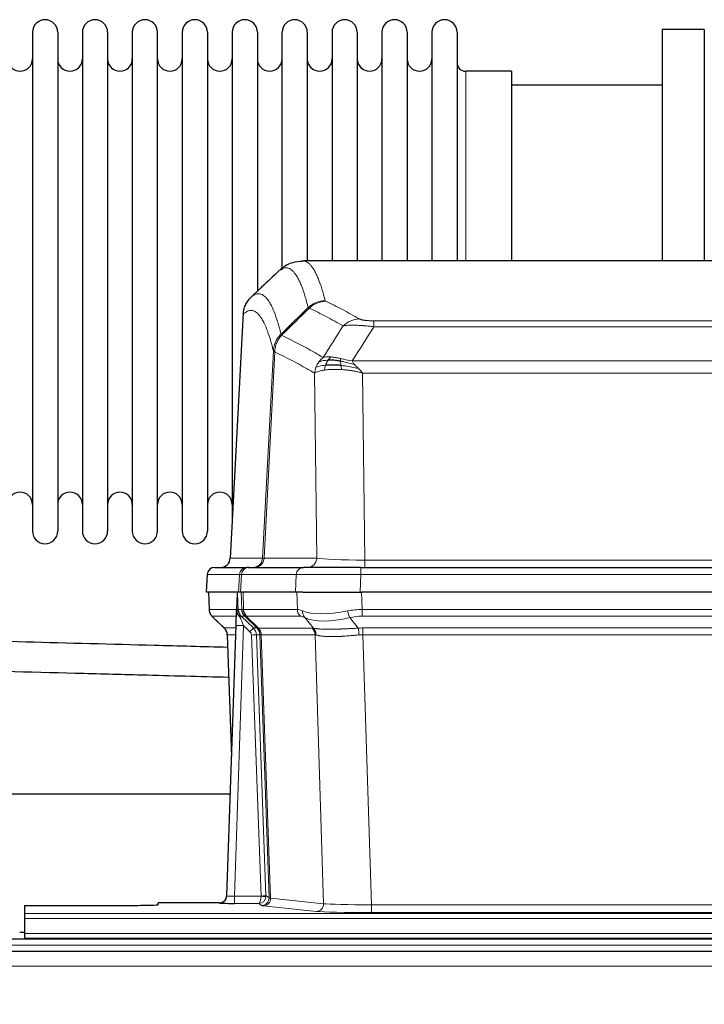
# Model space of a CAD drawing. Header units: inches. Extents: x 0 to 20790, y -12 to 14700.
# Tile 68 of 132: x 4546 to 4823, y 11981 to 12380. Entities that reach past the tile are written whole.
import ezdxf

# ---------------------------------------------------------------- set-up
doc = ezdxf.new("R2010")
doc.units = ezdxf.units.IN
doc.layers.add('1', color=7, linetype='Continuous', true_color=0xffffff)
doc.layers.add('254', color=7, linetype='Continuous', true_color=0xffffff)
doc.styles.add('latin_extended', font='simplex.shx')
doc.dimstyles.get("Standard").update_dxf_attribs({"dimtxt": 0.18, "dimasz": 0.18, "dimexe": 0.18, "dimexo": 0.0625, "dimgap": 0.09, "dimtad": 0, "dimtih": 1, "dimtoh": 1, "dimdec": 4, "dimzin": 0, "dimdsep": 46, "dimtxsty": 'Standard', "dimcen": 0.09, "dimadec": 0, "dimazin": 0, "dimtfac": 1, "dimtdec": 4, "dimtofl": 0, "dimtmove": 0, "dimatfit": 3, "dimfxl": 1, "dimtolj": 1, "dimtzin": 0, "dimarcsym": 0})

# ---------------------------------------------------------------- blocks, each defined once
blk = doc.blocks.new('_U1')
at = {"layer": '254', "color": 3, "linetype": 'Continuous', "lineweight": 13, "transparency": 16777216}
for p, q in [((1623.11, 12324.55), (1623.11, 8470.57)), ((7857.62, 10337.89), (7857.62, 8470.57)), ((1745.61, 8505.57), (7735.12, 8505.57))]:
    blk.add_line(p, q, dxfattribs=at)
at = {"layer": '254', "color": 3, "transparency": 16777216}
for points in [[(1745.61, 8525.98), (1745.61, 8485.15), (1623.11, 8505.57)], [(7735.12, 8485.15), (7735.12, 8525.98), (7857.62, 8505.57)]]:
    blk.add_solid(points, dxfattribs=at)
at = {"layer": 'Defpoints', "color": 0, "transparency": 16777216}
for p in [(1623.11, 12359.55), (7857.62, 10372.89), (7857.62, 8505.57)]:
    blk.add_point(p, dxfattribs=at)
at = {"layer": '254', "color": 2, "lineweight": 13, "transparency": 16777216, "insert": (4524.53, 8689.32), "char_height": 122.5, "attachment_point": 1, "style": 'latin_extended'}
blk.add_mtext('\\A1;6235', dxfattribs=at)

msp = doc.modelspace()

# ---------------------------------------------------------------- linework, layer by layer
at = {"layer": '1', "color": 2, "linetype": 'Continuous', "lineweight": 25}
for p, q in [((4550.819, 12374.591), (4550.819, 12172.791)), ((4561.019, 12374.591), (4561.019, 12172.791)), ((4571.019, 12374.591), (4571.019, 12172.791)), ((4581.219, 12374.591), (4581.219, 12172.791)), ((4591.219, 12374.591), (4591.219, 12172.791)), ((4601.419, 12172.791), (4601.419, 12374.591)), ((4611.419, 12374.591), (4611.419, 12172.791)), ((4621.619, 12374.591), (4621.619, 12172.791)), ((4631.619, 12374.591), (4631.619, 12273.691)), ((4641.819, 12374.591), (4641.819, 12273.691)), ((4651.819, 12278.543), (4651.819, 12374.591)), ((4662.019, 12374.591), (4662.019, 12282.091)), ((4672.019, 12374.591), (4672.019, 12282.091)), ((4682.219, 12374.591), (4682.219, 12282.091)), ((4692.219, 12374.591), (4692.219, 12282.091)), ((4702.419, 12374.591), (4702.419, 12282.091)), ((4712.419, 12374.591), (4712.419, 12282.091)), ((4722.619, 12374.591), (4722.619, 12282.091)), ((4822.619, 12375.691), (4805.619, 12375.691)), ((4805.619, 12375.691), (4805.619, 12282.093)), ((4822.619, 12375.691), (4822.619, 12282.093)), ((4744.619, 12358.841), (4726.119, 12358.841)), ((4744.619, 12358.841), (4744.619, 12282.087)), ((4805.619, 12353.191), (4744.614, 12353.191)), ((4922.973, 12282.086), (4660.265, 12282.086)), ((4631.619, 12273.691), (4631.619, 12176.469)), ((4641.819, 12273.691), (4641.819, 12269.759)), ((4636.117, 12261.066), (4630.843, 12161.873)), ((4624.472, 12158.086), (4637.582, 12158.086)), ((4638.28, 12158.086), (4637.582, 12158.086)), ((4638.28, 12158.086), (4660.454, 12158.086)), ((4683.709, 12158.086), (4660.454, 12158.086)), ((4683.709, 12158.086), (4899.529, 12158.086)), ((4621.461, 12155.245), (4621.081, 12148.086)), ((4634.215, 12148.086), (4621.097, 12148.086)), ((4622.021, 12148.086), (4622.27, 12141.075)), ((4633.635, 12147.655), (4633.408, 12140.925)), ((4634.999, 12148.086), (4634.215, 12148.086)), ((4657.254, 12148.086), (4634.999, 12148.086)), ((4660.149, 12148.086), (4657.254, 12148.086)), ((4660.149, 12148.086), (4684.007, 12148.086)), ((4899.231, 12148.086), (4684.007, 12148.086)), ((4623.683, 12138.07), (4628.471, 12133.512)), ((4633.408, 12140.925), (4633.406, 12140.875)), ((4629.51, 12025.231), (4633.198, 12134.607)), ((4629.631, 12130.856), (4631.41, 12081.583)), ((4630.937, 12066.355), (4462.357, 12066.355)), ((4626.522, 12022.465), (4601.619, 12022.465)), ((4601.619, 12021.647), (4601.619, 12022.465)), ((4629.502, 12025.096), (4629.51, 12025.231)), ((4547.619, 12021.385), (4547.619, 12018.111)), ((4547.619, 12021.385), (4591.619, 12021.385)), ((4547.619, 12018.111), (4547.619, 12016.042)), ((4547.619, 12016.042), (4547.619, 12010.016)), ((4547.677, 12010.345), (4545.68, 12010.345)), ((4547.619, 12010.016), (4547.619, 12008.086)), ((5032.119, 12007.691), (4055.119, 12007.691)), ((4547.619, 12008.086), (4547.619, 12007.691)), ((4547.619, 12008.086), (5035.619, 12008.086)), ((5032.119, 12002.691), (4055.119, 12002.691))]:
    msp.add_line(p, q, dxfattribs=at)
at = {"layer": '1', "color": 110, "linetype": 'Continuous', "lineweight": 13}
for p, q in [((4726.119, 12358.841), (4726.119, 12282.087)), ((4636.103, 12260.572), (4630.855, 12161.876)), ((4688.948, 12257.879), (4894.29, 12257.879)), ((4688.948, 12255.462), (4688.948, 12257.879)), ((4894.29, 12255.462), (4688.948, 12255.462)), ((4643.922, 12161.876), (4648.298, 12245.745)), ((4648.855, 12245.268), (4644.503, 12161.876)), ((4680.216, 12241.632), (4903.022, 12241.632)), ((4665.855, 12161.876), (4664.897, 12236.723)), ((4684.329, 12236.733), (4685.298, 12161.05)), ((4898.909, 12236.733), (4684.329, 12236.733)), ((4630.855, 12161.876), (4643.922, 12161.876)), ((4644.503, 12161.876), (4665.855, 12161.876)), ((4683.709, 12155.243), (4683.709, 12158.086)), ((4685.298, 12161.05), (4897.941, 12161.05)), ((4685.298, 12158.086), (4685.298, 12161.05)), ((4621.478, 12155.243), (4621.097, 12148.086)), ((4634.588, 12155.243), (4621.478, 12155.243)), ((4634.215, 12148.086), (4634.588, 12155.243)), ((4635.373, 12155.243), (4634.999, 12148.086)), ((4657.547, 12155.243), (4635.373, 12155.243)), ((4657.254, 12148.086), (4657.547, 12155.243)), ((4683.709, 12155.243), (4683.416, 12148.086)), ((4899.529, 12155.243), (4683.709, 12155.243)), ((4622.038, 12148.086), (4622.286, 12141.091)), ((4635.484, 12141.091), (4635.241, 12148.086)), ((4636.026, 12148.086), (4636.269, 12141.091)), ((4658.016, 12141.091), (4657.825, 12148.086)), ((4684.007, 12148.086), (4684.198, 12141.091)), ((4622.286, 12141.091), (4633.413, 12141.091)), ((4633.323, 12138.354), (4623.504, 12138.354)), ((4623.599, 12138.162), (4628.412, 12133.581)), ((4634.022, 12141.091), (4635.484, 12141.091)), ((4636.702, 12138.354), (4635.267, 12138.354)), ((4635.267, 12138.354), (4640.195, 12133.604)), ((4636.269, 12141.091), (4658.016, 12141.091)), ((4641.631, 12133.598), (4636.74, 12138.342)), ((4637.286, 12138.342), (4642.231, 12133.545)), ((4659.199, 12138.354), (4637.452, 12138.354)), ((4664.469, 12133.477), (4660.976, 12137.795)), ((4679.174, 12137.795), (4682.628, 12133.527)), ((4684.198, 12138.354), (4684.198, 12141.091)), ((4684.198, 12141.091), (4899.04, 12141.091)), ((4899.04, 12138.354), (4684.198, 12138.354)), ((4628.425, 12133.604), (4633.165, 12133.604)), ((4636.197, 12134.611), (4632.503, 12025.069)), ((4638.806, 12132.095), (4636.197, 12134.611)), ((4640.195, 12133.604), (4641.606, 12133.604)), ((4642.231, 12133.545), (4663.966, 12133.545)), ((4684.54, 12130.865), (4684.54, 12133.603)), ((4684.54, 12133.603), (4898.698, 12133.603)), ((4633.072, 12130.869), (4629.643, 12130.869)), ((4629.643, 12130.869), (4631.416, 12081.756)), ((4643.309, 12025.165), (4639.418, 12130.728)), ((4641.415, 12130.869), (4645.306, 12025.306)), ((4642.824, 12130.869), (4641.415, 12130.869)), ((4646.535, 12024.409), (4642.824, 12130.869)), ((4643.408, 12130.825), (4647.12, 12024.295)), ((4665.148, 12130.825), (4643.414, 12130.825)), ((4668.605, 12022.049), (4665.148, 12130.825)), ((4684.54, 12130.865), (4688.014, 12021.58)), ((4898.698, 12130.865), (4684.54, 12130.865)), ((4626.512, 12022.333), (4626.522, 12022.465)), ((4632.503, 12025.069), (4643.308, 12025.069)), ((4632.503, 12025.069), (4632.503, 12022.175)), ((4632.503, 12022.175), (4642.345, 12022.175)), ((4643.538, 12021.303), (4642.345, 12022.175)), ((4645.306, 12025.306), (4646.535, 12024.409)), ((4647.12, 12024.295), (4668.605, 12022.049)), ((4547.619, 12018.111), (5035.619, 12018.111)), ((4665.697, 12018.932), (4644.212, 12021.179)), ((4688.014, 12021.58), (4688.014, 12018.476)), ((4688.014, 12021.58), (4895.224, 12021.58)), ((4895.224, 12018.476), (4688.014, 12018.476)), ((4547.619, 12016.042), (5035.619, 12016.042)), ((4547.619, 12010.016), (5035.619, 12010.016)), ((5032.119, 12005.326), (4055.119, 12005.326)), ((5032.119, 11996.833), (4055.119, 11996.833))]:
    msp.add_line(p, q, dxfattribs=at)
at = {"layer": '1', "color": 2, "linetype": 'Continuous', "lineweight": 25}
for centre, radius, start, end in [((4555.919, 12374.591), 5.1, 0, 180), ((4576.119, 12374.591), 5.1, 0, 180), ((4596.319, 12374.591), 5.1, 0, 180), ((4616.519, 12374.591), 5.1, 0, 180), ((4636.719, 12374.591), 5.1, 0, 180), ((4656.919, 12374.591), 5.1, 0, 180), ((4677.119, 12374.591), 5.1, 0, 180), ((4697.319, 12374.591), 5.1, 0, 180), ((4717.519, 12374.591), 5.1, 0, 180), ((4545.819, 12363.841), 5, 180, 0), ((4566.019, 12363.841), 5, 180, 0), ((4586.219, 12363.841), 5, 180, 0), ((4606.419, 12363.841), 5, 180, 0), ((4626.619, 12363.841), 5, 180, 0), ((4646.819, 12363.841), 5, 180, 0), ((4667.019, 12363.841), 5, 180, 0), ((4687.219, 12363.841), 5, 180, 0), ((4707.419, 12363.841), 5, 180, 0), ((4726.119, 12362.341), 3.5, 180, 270), ((4545.819, 12183.541), 5, 0, 180), ((4566.019, 12183.541), 5, 0, 180), ((4586.219, 12183.541), 5, 0, 180), ((4606.419, 12183.541), 5, 0, 180), ((4626.619, 12183.541), 5, 0, 180), ((4555.919, 12172.791), 5.1, 180, 0), ((4576.119, 12172.791), 5.1, 180, 0), ((4596.319, 12172.791), 5.1, 180, 0), ((4616.519, 12172.791), 5.1, 180, 0), ((4624.457, 12155.086), 3, 90, 176.70585)]:
    msp.add_arc(centre, radius, start, end, dxfattribs=at)
at = {"layer": '1', "color": 110, "linetype": 'Continuous', "lineweight": 13}
for centre, major_axis, ratio, start_param, end_param in [((4669.252, 12256.029), (-9.695, -2.45), 0.9931439, 4.4664808, 5.2238901), ((4669.44, 12255.868), (-4.281, -9.037), 0.9659395, 3.5975691, 4.3432065), ((4683.101, 12248.722), (-4.97, -8.677), 0.9635717, 3.6779385, 4.4208965), ((4639.93, 12162.086), (0, 4), 0.9993908, 3.1415927, 4.6600291), ((4640.627, 12162.086), (0, 4), 0.9702957, 3.1415927, 4.6600291), ((4663.948, 12162.086), (20.038, 0.208), 0.001459, 3.1763609, 3.3855124), ((4661.979, 12162.086), (0, 4), 0.9702957, 3.1415927, 4.6600291), ((4685.218, 12162.086), (-20.002, 0.052), 0.0517476, 0.2535919, 1.5749043), ((4624.472, 12155.086), (0, 3), 0.9993908, 0, 1.5184364), ((4637.582, 12155.086), (0, 3), 0.9993908, 0, 1.5184364), ((4638.28, 12155.086), (0, 3), 0.9702957, 0, 1.5184364), ((4660.454, 12155.086), (0, 3), 0.9702957, 0, 1.5184364), ((4661.601, 12155.086), (-27.029, 0.156), 0.000812, 6.0391366, 6.248288), ((4683.76, 12155.086), (-27.018, 0.123), 0.0058026, 4.7143189, 6.0386286), ((4626.281, 12141.231), (0, 4), 0.9993908, 1.6057029, 2.3736478), ((4647.319, 12115.354), (-23.826, 22.997), 0.016839, 6.265741, 6.3949638), ((4632.025, 12141.022), (-1.999, -0.077), 0.1036431, 2.3309857, 3.1065184), ((4633.292, 12137.57), (-1.583, -1.222), 0.0276319, 2.3426468, 3.1139303), ((4633.879, 12136.915), (-1.388, -1.44), 0.0242285, 2.3413968, 3.1173399), ((4636.197, 12134.681), (-1.856, 4.567), 0.0053314, 0.7881854, 1.5839148), ((4638.044, 12141.231), (-3.533, 1.889), 0.9978056, 1.1483121, 1.2948124), ((4639.479, 12141.231), (0, 4), 0.9993908, 1.6057029, 2.3736478), ((4663.279, 12118.231), (-27.808, 22.856), 0.0163197, 6.2307105, 6.2626907), ((4639.517, 12141.219), (1.703, 3.619), 0.9971774, 2.0444506, 2.8128075), ((4662.128, 12151.321), (26.658, 10.191), 0.0473724, 3.1922144, 3.3375655), ((4663.279, 12118.231), (-27.661, 22.629), 0.1172122, 6.1415191, 6.1734994), ((4639.982, 12141.219), (-0.603, 3.954), 0.9772749, 1.4578558, 2.2262127), ((4640.148, 12141.231), (0, 4), 0.9702957, 1.6057029, 2.3736478), ((4660.502, 12115.354), (-23.81, 22.997), 0.0168486, 6.2337624, 6.2657425), ((4662.128, 12151.321), (25.449, 12.923), 0.0600246, 3.1865743, 3.3319254), ((4660.583, 12115.354), (-23.636, 22.829), 0.1185162, 6.1610869, 6.193067), ((4661.895, 12141.231), (0, 4), 0.9702957, 1.6057029, 2.3736478), ((4684.848, 12118.231), (-27.492, 22.639), 0.1155218, 5.9182109, 6.1390417), ((4682.152, 12115.354), (-23.46, 22.829), 0.1194803, 5.9401815, 6.1610123), ((4663.672, 12140.672), (1.736, 3.604), 0.8689501, 2.008197, 2.795133), ((4683.945, 12151.321), (26.677, 8.186), 0.3267204, 3.5164364, 4.4002733), ((4683.945, 12151.321), (25.873, 10.634), 0.4068526, 3.4799804, 4.3638173), ((4684.848, 12118.231), (-26.983, 1.545), 0.8452785, 4.7847941, 5.0056249), ((4679.174, 12140.672), (-0.881, 3.902), 0.2224052, 1.5615969, 2.3485329), ((4684.848, 12115.354), (-16.721, 16.271), 0.9721633, 5.4982631, 5.7190939), ((4653.293, 12109.587), (-24.879, 24.014), 0.016827, 6.2657537, 6.3097783), ((4625.648, 12130.727), (0, -4), 0.9993908, 1.606401, 2.3736478), ((4636.197, 12134.506), (2.998, -0.101), 0.0348797, 1.5719726, 3.1427689), ((4638.806, 12132.165), (-1.388, -1.44), 0.0242285, 1.5456675, 3.1173399), ((4637.418, 12130.727), (-2.83, 2.828), 0.9993905, 3.9625957, 4.7298425), ((4638.829, 12130.727), (0, -4), 0.9993908, 1.606401, 2.3736478), ((4666.443, 12109.587), (-24.848, 24.014), 0.0168509, 6.2432976, 6.2657508), ((4638.855, 12130.721), (-1.442, -3.731), 0.998056, 1.9750302, 2.7420583), ((4639.529, 12130.668), (-0.019, -4), 0.9702844, 1.6145674, 2.378208), ((4639.535, 12130.668), (0, -4), 0.9702957, 1.6100662, 2.3736478), ((4661.27, 12130.668), (0, -4), 0.9702957, 1.6100662, 2.3736478), ((4688.031, 12109.436), (-24.592, 23.931), 0.1189226, 6.0865623, 6.1615802), ((4661.773, 12130.6), (-0.926, -3.891), 0.9457602, 1.8333412, 2.5978993), ((4685.33, 12109.603), (-17.528, 16.98), 0.9676454, 5.4983429, 5.5781904), ((4682.628, 12130.649), (0.32, -3.987), 0.0824896, 1.6016287, 2.3703401), ((4637.418, 12130.657), (-1.703, 1.052), 0.998638, 3.7311374, 4.4983841), ((4639.418, 12130.798), (-1.999, -0.074), 0.0348758, 1.5695108, 3.106687), ((4663.666, 12106.709), (-20.849, 24.157), 0.0182438, 6.2485251, 6.2709784), ((4685.335, 12106.559), (-20.559, 24.143), 0.1188179, 6.1116391, 6.1866571), ((4685.33, 12106.726), (-2.819, 24.028), 0.8253154, 6.1813941, 6.2612416), ((4626.512, 12025.332), (-2.991, 0.235), 0.9996552, 1.6492063, 3.1415821), ((4632.515, 12025.332), (3.005, 0.103), 0.0869619, 3.134501, 4.7052973), ((4642.345, 12025.174), (0.028, 3), 0.3214645, 3.1707908, 4.6805006), ((4642.345, 12025.174), (0.98, 2.84), 0.9849493, 3.4786225, 4.9883323), ((4642.309, 12025.131), (-0.606, 0.798), 0.9977278, 4.0032711, 4.0990365), ((4643.308, 12025.139), (1.997, -0.118), 0.0348391, 4.7144422, 6.2458161), ((4643.309, 12025.235), (1.999, 0.074), 0.0348758, 4.7111034, 6.2482796), ((4643.538, 12024.302), (-1.769, -2.423), 0.9990158, 0.6312732, 2.2367485), ((4644.212, 12024.178), (-0.312, -2.984), 0.969741, 0.1074293, 1.71115), ((4642.309, 12025.2), (-0.383, 2.976), 0.9995815, 4.5240825, 4.619848), ((4666.538, 12024.324), (-20.016, 0.105), 0.0266879, 0.0359631, 0.2452873), ((4665.697, 12021.931), (-0.312, -2.984), 0.969741, 0.1074293, 1.71115), ((4688.02, 12022.077), (-20.013, 0.095), 0.0248544, 0.2452138, 1.5705958), ((4666.538, 12021.325), (-23.014, 0), 0.0261612, 0.0358052, 0.2451294), ((4688.02, 12019.078), (23.012, 0), 0.0261647, 3.3867297, 4.7121117)]:
    msp.add_ellipse(centre, major_axis=major_axis, ratio=ratio, start_param=start_param, end_param=end_param, dxfattribs=at)
at = {"layer": '1', "color": 2, "linetype": 'Continuous', "lineweight": 25}
for centre, major_axis, ratio, start_param, end_param in [((4626.863, 12162.086), (0, 4), 0.9993908, 3.1415927, 4.6600291), ((4633.198, 12134.782), (0.227, 6.726), 0.0008736, 4.686473, 5.8457525), ((4625.635, 12130.703), (3.886, 0.947), 0.998973, 6.0801535, 6.8477658), ((4650.516, 12106.709), (-20.882, 24.158), 0.0154016, 6.2674704, 6.311495), ((4632.515, 12022.333), (6.003, 0), 0.0262109, 3.1395311, 4.7103274), ((4626.522, 12025.469), (0.15, 3), 0.998739, 3.1914798, 4.7286497), ((4591.619, 12021.647), (-10, 0), 0.0261859, 1.5707963, 3.1415927)]:
    msp.add_ellipse(centre, major_axis=major_axis, ratio=ratio, start_param=start_param, end_param=end_param, dxfattribs=at)
for points, knots in [([(4660.246, 12281.841), (4658.669, 12281.865), (4655.397, 12281.56), (4652.38, 12279.734), (4651.228, 12278.601), (4651.031, 12278.38)], [0, 0, 0, 0, 0.3807293, 0.8846617, 1, 1, 1, 1]), ([(4636.103, 12260.572), (4636.133, 12261.203), (4636.223, 12261.831), (4636.446, 12262.749), (4636.535, 12263.052), (4636.741, 12263.646), (4636.858, 12263.938), (4637.119, 12264.51), (4637.263, 12264.789), (4637.577, 12265.331), (4637.747, 12265.595), (4638.111, 12266.104), (4638.306, 12266.35), (4638.716, 12266.822), (4638.932, 12267.048), (4639.159, 12267.262)], [0, 0, 0, 0, 0.25, 0.25, 0.375, 0.375, 0.5, 0.5, 0.625, 0.625, 0.75, 0.75, 0.875, 0.875, 1, 1, 1, 1]), ([(4675.448, 12241.542), (4675.219, 12241.581), (4674.992, 12241.618), (4674.091, 12241.754), (4673.431, 12241.832), (4672.162, 12241.935), (4671.552, 12241.961), (4670.78, 12241.959), (4670.59, 12241.955), (4670.405, 12241.948)], [0, 0, 0, 0, 0.125, 0.125, 0.5, 0.5, 0.875, 0.875, 1, 1, 1, 1]), ([(4675.617, 12239.8), (4675.328, 12239.827), (4675.041, 12239.851), (4673.908, 12239.934), (4673.084, 12239.969), (4671.52, 12239.987), (4670.778, 12239.971), (4669.86, 12239.919), (4669.636, 12239.904), (4669.419, 12239.886)], [0, 0, 0, 0, 0.125, 0.125, 0.5, 0.5, 0.875, 0.875, 1, 1, 1, 1]), ([(4622.282, 12141.039), (4622.28, 12141.008), (4622.258, 12140.679), (4622.406, 12140.116), (4622.646, 12139.473), (4622.889, 12139.046), (4623.062, 12138.792), (4623.161, 12138.657), (4623.202, 12138.605)], [0, 0, 0, 0, 0.0267984, 0.2769207, 0.4859555, 0.6569382, 0.8419831, 1, 1, 1, 1]), ([(4633.406, 12140.875), (4633.402, 12140.754), (4633.405, 12140.516), (4633.43, 12140.283), (4633.458, 12140.11), (4633.469, 12140.052), (4633.487, 12139.966), (4633.494, 12139.938), (4633.508, 12139.881), (4633.515, 12139.853), (4633.554, 12139.713), (4633.591, 12139.605), (4633.677, 12139.395), (4633.726, 12139.293), (4633.795, 12139.169), (4633.809, 12139.145), (4633.838, 12139.097), (4633.853, 12139.072), (4633.9, 12139.001), (4633.932, 12138.954), (4633.999, 12138.864), (4634.034, 12138.819), (4634.106, 12138.733), (4634.144, 12138.69), (4634.202, 12138.627), (4634.221, 12138.606), (4634.261, 12138.565), (4634.281, 12138.544), (4634.321, 12138.502), (4634.341, 12138.481), (4634.381, 12138.437), (4634.401, 12138.415), (4634.421, 12138.391)], [0, 0, 0, 0, 0.125, 0.25, 0.25, 0.3125, 0.3125, 0.34375, 0.34375, 0.375, 0.375, 0.5, 0.5, 0.625, 0.625, 0.65625, 0.65625, 0.6875, 0.6875, 0.75, 0.75, 0.8125, 0.8125, 0.875, 0.875, 0.90625, 0.90625, 0.9375, 0.9375, 0.96875, 0.96875, 1, 1, 1, 1]), ([(4634.022, 12141.091), (4634.025, 12141.037), (4634.028, 12140.984), (4634.037, 12140.877), (4634.042, 12140.824), (4634.062, 12140.668), (4634.079, 12140.566), (4634.12, 12140.366), (4634.145, 12140.267), (4634.201, 12140.072), (4634.233, 12139.976), (4634.286, 12139.833), (4634.305, 12139.786), (4634.344, 12139.691), (4634.365, 12139.644), (4634.429, 12139.504), (4634.475, 12139.412), (4634.576, 12139.231), (4634.63, 12139.141), (4634.746, 12138.964), (4634.809, 12138.877), (4634.876, 12138.79)], [0, 0, 0, 0, 0.0625, 0.0625, 0.125, 0.125, 0.25, 0.25, 0.375, 0.375, 0.5, 0.5, 0.5625, 0.5625, 0.625, 0.625, 0.75, 0.75, 0.875, 0.875, 1, 1, 1, 1]), ([(4634.421, 12138.391), (4634.491, 12138.304), (4634.564, 12138.219), (4634.676, 12138.095), (4634.715, 12138.054), (4634.792, 12137.973), (4634.831, 12137.933), (4634.871, 12137.894)], [0, 0, 0, 0, 0.5, 0.5, 0.75, 0.75, 1, 1, 1, 1]), ([(4629.804, 12125.734), (4619.901, 12125.996), (4592.667, 12126.719), (4547.665, 12127.912), (4502.161, 12129.118), (4473.986, 12129.866), (4463.58, 12130.142)], [0, 0, 0, 0, 0.1787292, 0.4915129, 0.8121858, 1, 1, 1, 1]), ([(4463.141, 12118.149), (4479.499, 12117.715), (4514.531, 12116.786), (4558.494, 12115.621), (4597.83, 12114.577), (4618.493, 12114.03), (4630.225, 12113.718)], [0, 0, 0, 0, 0.2937075, 0.6290071, 0.7893439, 1, 1, 1, 1])]:
    msp.add_open_spline(points, degree=3, knots=knots, dxfattribs=at)
at = {"layer": '1', "color": 110, "linetype": 'Continuous', "lineweight": 13}
for points, knots in [([(4660.272, 12282.086), (4660.366, 12282.086), (4660.989, 12282.056), (4661.602, 12281.832), (4662.372, 12281.335), (4662.755, 12281.034), (4663.133, 12280.653), (4663.384, 12280.381), (4663.51, 12280.237), (4664.133, 12279.469), (4664.624, 12278.715), (4665.35, 12277.372), (4665.59, 12276.889), (4666.065, 12275.853), (4666.301, 12275.299), (4667.003, 12273.534), (4667.924, 12270.9), (4668.814, 12267.703), (4669.252, 12265.964)], [0, 0, 0, 0, 0.0285171, 0.1904309, 0.1904309, 0.2713878, 0.3118663, 0.3118663, 0.3523447, 0.3523447, 0.5142585, 0.5142585, 0.5952154, 0.5952154, 0.6761724, 0.6761724, 0.8380862, 1, 1, 1, 1]), ([(4662.385, 12263.226), (4661.946, 12264.963), (4661.055, 12268.157), (4660.133, 12270.789), (4659.43, 12272.553), (4659.194, 12273.106), (4658.717, 12274.142), (4658.477, 12274.624), (4657.751, 12275.967), (4657.259, 12276.721), (4656.635, 12277.488), (4656.509, 12277.633), (4656.258, 12277.904), (4655.879, 12278.285), (4655.496, 12278.587), (4654.724, 12279.084), (4653.68, 12279.466), (4652.071, 12279.195), (4650.969, 12278.452), (4650.41, 12277.939)], [0, 0, 0, 0, 0.125, 0.25, 0.25, 0.3125, 0.3125, 0.375, 0.375, 0.5, 0.5, 0.53125, 0.53125, 0.5625, 0.625, 0.625, 0.75, 0.875, 1, 1, 1, 1]), ([(4639.159, 12267.262), (4639.73, 12267.816), (4640.858, 12268.631), (4642.503, 12268.975), (4643.569, 12268.621), (4644.358, 12268.137), (4644.749, 12267.84), (4645.2, 12267.397), (4645.393, 12267.187), (4645.521, 12267.043), (4645.585, 12266.968), (4645.904, 12266.583), (4646.283, 12266.067), (4646.721, 12265.369), (4646.908, 12265.05), (4647.032, 12264.832), (4647.094, 12264.721), (4647.65, 12263.7), (4648.623, 12261.595), (4650.033, 12257.563), (4650.942, 12254.292), (4651.388, 12252.511)], [0, 0, 0, 0, 0.125, 0.25, 0.375, 0.375, 0.4375, 0.46875, 0.484375, 0.484375, 0.5, 0.5, 0.5625, 0.59375, 0.609375, 0.609375, 0.625, 0.625, 0.75, 0.875, 1, 1, 1, 1]), ([(4669.44, 12265.803), (4669.384, 12265.83), (4669.34, 12265.856), (4669.278, 12265.91), (4669.259, 12265.937), (4669.252, 12265.964)], [0, 0, 0, 0, 0.5, 0.5, 1, 1, 1, 1]), ([(4669.44, 12265.803), (4671.725, 12264.716), (4674.006, 12263.574), (4677.422, 12261.781), (4678.559, 12261.169), (4680.832, 12259.919), (4681.967, 12259.281), (4683.101, 12258.628)], [0, 0, 0, 0, 0.5, 0.5, 0.75, 0.75, 1, 1, 1, 1]), ([(4648.298, 12245.745), (4647.854, 12247.524), (4646.948, 12250.793), (4645.541, 12254.824), (4644.571, 12256.932), (4644.016, 12257.955), (4643.954, 12258.066), (4643.831, 12258.284), (4643.645, 12258.605), (4643.208, 12259.305), (4642.829, 12259.823), (4642.511, 12260.209), (4642.448, 12260.284), (4642.32, 12260.43), (4642.128, 12260.641), (4641.678, 12261.087), (4641.288, 12261.387), (4640.502, 12261.878), (4639.438, 12262.242), (4637.797, 12261.917), (4636.673, 12261.117), (4636.103, 12260.572)], [0, 0, 0, 0, 0.125, 0.25, 0.375, 0.375, 0.390625, 0.390625, 0.40625, 0.4375, 0.5, 0.5, 0.515625, 0.515625, 0.53125, 0.5625, 0.625, 0.625, 0.75, 0.875, 1, 1, 1, 1]), ([(4676.521, 12255.803), (4675.385, 12256.456), (4674.249, 12257.095), (4671.974, 12258.347), (4670.835, 12258.959), (4667.415, 12260.755), (4665.131, 12261.897), (4662.843, 12262.986)], [0, 0, 0, 0, 0.25, 0.25, 0.5, 0.5, 1, 1, 1, 1]), ([(4688.948, 12257.879), (4688.765, 12257.879), (4688.583, 12257.88), (4688.219, 12257.884), (4688.039, 12257.888), (4687.684, 12257.897), (4687.508, 12257.902), (4687.162, 12257.916), (4686.991, 12257.925), (4686.78, 12257.937), (4686.738, 12257.939), (4686.654, 12257.944), (4686.53, 12257.952), (4686.408, 12257.961), (4686.169, 12257.978), (4685.861, 12258.004), (4685.574, 12258.035), (4685.401, 12258.055), (4685.367, 12258.059), (4685.299, 12258.068), (4685.265, 12258.072), (4685.165, 12258.085), (4685.1, 12258.094), (4684.911, 12258.121), (4684.791, 12258.139), (4684.565, 12258.178), (4684.458, 12258.198), (4684.255, 12258.239), (4684.159, 12258.26), (4684.046, 12258.287), (4684.024, 12258.293), (4683.98, 12258.304), (4683.958, 12258.309), (4683.895, 12258.326), (4683.854, 12258.337), (4683.735, 12258.371), (4683.662, 12258.393), (4683.525, 12258.439), (4683.461, 12258.462), (4683.284, 12258.532), (4683.185, 12258.58), (4683.101, 12258.628)], [0, 0, 0, 0, 0.0625, 0.0625, 0.125, 0.125, 0.1875, 0.1875, 0.25, 0.25, 0.265625, 0.265625, 0.28125, 0.3125, 0.3125, 0.375, 0.4375, 0.4375, 0.453125, 0.453125, 0.46875, 0.46875, 0.5, 0.5, 0.5625, 0.5625, 0.625, 0.625, 0.6875, 0.6875, 0.703125, 0.703125, 0.71875, 0.71875, 0.75, 0.75, 0.8125, 0.8125, 0.875, 0.875, 1, 1, 1, 1]), ([(4688.948, 12255.462), (4688.613, 12255.505), (4688.28, 12255.546), (4687.617, 12255.624), (4687.288, 12255.661), (4686.313, 12255.765), (4685.675, 12255.826), (4684.972, 12255.884), (4684.894, 12255.89), (4684.739, 12255.903), (4684.661, 12255.909), (4684.43, 12255.926), (4684.277, 12255.938), (4683.823, 12255.969), (4683.228, 12256.007), (4682.655, 12256.035), (4682.234, 12256.052), (4682.025, 12256.06), (4681.82, 12256.066), (4681.683, 12256.07), (4681.616, 12256.072), (4681.01, 12256.087), (4680.502, 12256.091), (4679.783, 12256.083), (4679.55, 12256.078), (4679.212, 12256.067), (4679.101, 12256.063), (4678.882, 12256.053), (4678.775, 12256.048), (4678.248, 12256.018), (4677.859, 12255.986), (4677.145, 12255.906), (4676.818, 12255.859), (4676.521, 12255.803)], [0, 0, 0, 0, 0.0625, 0.0625, 0.125, 0.125, 0.25, 0.25, 0.265625, 0.265625, 0.28125, 0.28125, 0.3125, 0.3125, 0.375, 0.4375, 0.4375, 0.46875, 0.484375, 0.484375, 0.5, 0.5, 0.625, 0.625, 0.6875, 0.6875, 0.71875, 0.71875, 0.75, 0.75, 0.875, 0.875, 1, 1, 1, 1]), ([(4648.298, 12245.745), (4648.324, 12246.061), (4648.374, 12246.695), (4648.563, 12247.63), (4648.832, 12248.544), (4649.308, 12249.721), (4650.091, 12251.116), (4650.956, 12252.046), (4651.388, 12252.511)], [0, 0, 0, 0, 0.1250992, 0.25018, 0.3752424, 0.5002868, 0.7501372, 1, 1, 1, 1]), ([(4648.855, 12245.268), (4648.876, 12245.899), (4648.954, 12246.527), (4649.217, 12247.756), (4649.403, 12248.356), (4649.874, 12249.509), (4650.16, 12250.061), (4650.818, 12251.098), (4651.191, 12251.583), (4651.6, 12252.028)], [0, 0, 0, 0, 0.25, 0.25, 0.5, 0.5, 0.75, 0.75, 1, 1, 1, 1]), ([(4651.6, 12252.028), (4651.525, 12252.117), (4651.482, 12252.213), (4651.424, 12252.386), (4651.409, 12252.462), (4651.388, 12252.511)], [0, 0, 0, 0, 0.5, 0.5, 1, 1, 1, 1]), ([(4651.6, 12252.028), (4654.422, 12250.689), (4657.238, 12249.268), (4661.451, 12247.013), (4662.854, 12246.241), (4665.656, 12244.656), (4667.056, 12243.843), (4668.454, 12243.009)], [0, 0, 0, 0, 0.5, 0.5, 0.75, 0.75, 1, 1, 1, 1]), ([(4648.855, 12245.268), (4648.785, 12245.312), (4648.632, 12245.41), (4648.438, 12245.544), (4648.331, 12245.656), (4648.305, 12245.727), (4648.298, 12245.745)], [0, 0, 0, 0, 0.2247758, 0.4999124, 0.8717677, 1, 1, 1, 1]), ([(4664.897, 12236.723), (4663.566, 12237.51), (4662.234, 12238.278), (4659.566, 12239.776), (4658.231, 12240.507), (4654.22, 12242.643), (4651.54, 12243.993), (4648.855, 12245.268)], [0, 0, 0, 0, 0.25, 0.25, 0.5, 0.5, 1, 1, 1, 1]), ([(4670.405, 12241.948), (4670.033, 12241.935), (4669.677, 12241.91), (4668.316, 12241.758), (4667.445, 12241.533), (4666.747, 12241.202)], [0, 0, 0, 0, 0.25, 0.25, 1, 1, 1, 1]), ([(4671.629, 12243.271), (4671.33, 12243.296), (4671.04, 12243.312), (4669.913, 12243.328), (4669.147, 12243.234), (4668.454, 12243.009)], [0, 0, 0, 0, 0.25, 0.25, 1, 1, 1, 1]), ([(4669.419, 12239.886), (4669.45, 12239.976), (4669.482, 12240.067), (4669.617, 12240.431), (4669.73, 12240.703), (4669.979, 12241.228), (4670.115, 12241.481), (4670.307, 12241.796), (4670.355, 12241.873), (4670.405, 12241.948)], [0, 0, 0, 0, 0.125, 0.125, 0.5, 0.5, 0.875, 0.875, 1, 1, 1, 1]), ([(4670.405, 12241.948), (4670.503, 12242.098), (4670.605, 12242.24), (4670.862, 12242.568), (4671.019, 12242.742), (4671.33, 12243.043), (4671.483, 12243.169), (4671.629, 12243.271)], [0, 0, 0, 0, 0.25, 0.25, 0.625, 0.625, 1, 1, 1, 1]), ([(4675.598, 12242.575), (4675.418, 12242.615), (4675.24, 12242.655), (4674.532, 12242.808), (4674.018, 12242.915), (4673.024, 12243.096), (4672.544, 12243.171), (4671.93, 12243.242), (4671.778, 12243.258), (4671.629, 12243.271)], [0, 0, 0, 0, 0.125, 0.125, 0.5, 0.5, 0.875, 0.875, 1, 1, 1, 1]), ([(4675.448, 12241.542), (4675.446, 12241.666), (4675.448, 12241.782), (4675.461, 12242.047), (4675.477, 12242.185), (4675.526, 12242.414), (4675.558, 12242.506), (4675.598, 12242.575)], [0, 0, 0, 0, 0.25, 0.25, 0.625, 0.625, 1, 1, 1, 1]), ([(4681.087, 12240.188), (4679.677, 12240.61), (4678.24, 12240.986), (4676.37, 12241.376), (4675.906, 12241.464), (4675.448, 12241.542)], [0, 0, 0, 0, 0.75, 0.75, 1, 1, 1, 1]), ([(4675.617, 12239.8), (4675.605, 12239.878), (4675.593, 12239.955), (4675.549, 12240.265), (4675.52, 12240.497), (4675.476, 12240.941), (4675.461, 12241.154), (4675.451, 12241.417), (4675.449, 12241.48), (4675.448, 12241.542)], [0, 0, 0, 0, 0.125, 0.125, 0.5, 0.5, 0.875, 0.875, 1, 1, 1, 1]), ([(4680.216, 12241.632), (4678.996, 12241.821), (4677.82, 12242.077), (4676.326, 12242.412), (4675.959, 12242.495), (4675.598, 12242.575)], [0, 0, 0, 0, 0.75, 0.75, 1, 1, 1, 1]), ([(4681.087, 12240.188), (4680.969, 12240.315), (4680.859, 12240.441), (4680.61, 12240.751), (4680.485, 12240.932), (4680.299, 12241.288), (4680.238, 12241.462), (4680.216, 12241.632)], [0, 0, 0, 0, 0.25, 0.25, 0.625, 0.625, 1, 1, 1, 1]), ([(4668.929, 12237.924), (4668.682, 12237.885), (4668.125, 12237.797), (4667.291, 12237.62), (4666.407, 12237.385), (4665.54, 12237.083), (4665.121, 12236.848), (4664.897, 12236.723)], [0, 0, 0, 0, 0.132495, 0.2987501, 0.4987593, 0.7325133, 1, 1, 1, 1]), ([(4669.419, 12239.886), (4668.984, 12239.85), (4668.574, 12239.804), (4667.044, 12239.587), (4666.149, 12239.347), (4665.536, 12239.062)], [0, 0, 0, 0, 0.25, 0.25, 1, 1, 1, 1]), ([(4668.929, 12237.924), (4668.965, 12238.125), (4669.007, 12238.348), (4669.112, 12238.827), (4669.175, 12239.083), (4669.301, 12239.524), (4669.357, 12239.704), (4669.419, 12239.886)], [0, 0, 0, 0, 0.375, 0.375, 0.75, 0.75, 1, 1, 1, 1]), ([(4675.932, 12238.15), (4675.535, 12238.171), (4674.722, 12238.215), (4673.528, 12238.234), (4672.332, 12238.218), (4671.153, 12238.162), (4669.996, 12238.068), (4669.289, 12237.973), (4668.929, 12237.924)], [0, 0, 0, 0, 0.1495041, 0.3058451, 0.4690463, 0.6391276, 0.8161069, 1, 1, 1, 1]), ([(4675.932, 12238.15), (4675.898, 12238.313), (4675.859, 12238.498), (4675.777, 12238.901), (4675.734, 12239.117), (4675.667, 12239.492), (4675.641, 12239.646), (4675.617, 12239.8)], [0, 0, 0, 0, 0.375, 0.375, 0.75, 0.75, 1, 1, 1, 1]), ([(4682.758, 12238.57), (4680.986, 12239.022), (4679.156, 12239.368), (4676.783, 12239.681), (4676.195, 12239.747), (4675.617, 12239.8)], [0, 0, 0, 0, 0.75, 0.75, 1, 1, 1, 1]), ([(4684.329, 12236.733), (4683.884, 12236.854), (4682.983, 12237.097), (4681.609, 12237.401), (4680.206, 12237.664), (4678.783, 12237.878), (4677.345, 12238.046), (4676.407, 12238.115), (4675.932, 12238.15)], [0, 0, 0, 0, 0.1561441, 0.3164106, 0.4808681, 0.6495804, 0.8226062, 1, 1, 1, 1]), ([(4682.758, 12238.57), (4682.685, 12238.641), (4682.61, 12238.712), (4682.314, 12238.994), (4682.093, 12239.2), (4681.665, 12239.604), (4681.46, 12239.802), (4681.208, 12240.06), (4681.146, 12240.124), (4681.087, 12240.188)], [0, 0, 0, 0, 0.125, 0.125, 0.5, 0.5, 0.875, 0.875, 1, 1, 1, 1]), ([(4684.329, 12236.733), (4684.177, 12236.979), (4684.001, 12237.219), (4683.617, 12237.685), (4683.41, 12237.912), (4683.052, 12238.281), (4682.906, 12238.427), (4682.758, 12238.57)], [0, 0, 0, 0, 0.375, 0.375, 0.75, 0.75, 1, 1, 1, 1]), ([(4633.759, 12147.677), (4633.764, 12147.542), (4633.77, 12147.406), (4633.782, 12147.135), (4633.787, 12146.999), (4633.805, 12146.59), (4633.816, 12146.317), (4633.838, 12145.771), (4633.849, 12145.497), (4633.871, 12144.948), (4633.882, 12144.673), (4633.904, 12144.124), (4633.915, 12143.848), (4633.937, 12143.298), (4633.947, 12143.022), (4633.98, 12142.195), (4634.001, 12141.644), (4634.022, 12141.091)], [0, 0, 0, 0, 0.0625, 0.0625, 0.125, 0.125, 0.25, 0.25, 0.375, 0.375, 0.5, 0.5, 0.625, 0.625, 0.75, 0.75, 1, 1, 1, 1]), ([(4664.469, 12133.477), (4664.615, 12133.457), (4664.779, 12133.435), (4665.143, 12133.388), (4665.344, 12133.364), (4665.618, 12133.334), (4665.674, 12133.328), (4665.789, 12133.316), (4665.847, 12133.31), (4666.024, 12133.293), (4666.147, 12133.281), (4666.527, 12133.247), (4666.796, 12133.226), (4667.367, 12133.186), (4667.668, 12133.168), (4668.302, 12133.137), (4668.636, 12133.123), (4669.16, 12133.107), (4669.339, 12133.102), (4669.614, 12133.096), (4669.707, 12133.095), (4669.847, 12133.092), (4669.894, 12133.091), (4669.989, 12133.09), (4670.416, 12133.084), (4670.857, 12133.082), (4671.664, 12133.084), (4672.493, 12133.092), (4673.365, 12133.111), (4674.26, 12133.137), (4674.718, 12133.152), (4675.304, 12133.174), (4675.422, 12133.179), (4675.66, 12133.188), (4675.779, 12133.193), (4676.139, 12133.208), (4676.379, 12133.219), (4677.104, 12133.252), (4677.592, 12133.276), (4678.576, 12133.325), (4679.072, 12133.35), (4680.073, 12133.402), (4680.578, 12133.428), (4681.596, 12133.479), (4682.11, 12133.504), (4682.628, 12133.527)], [0, 0, 0, 0, 0.0625, 0.0625, 0.125, 0.125, 0.140625, 0.140625, 0.15625, 0.15625, 0.1875, 0.1875, 0.25, 0.25, 0.3125, 0.3125, 0.375, 0.375, 0.40625, 0.40625, 0.421875, 0.421875, 0.4296875, 0.4296875, 0.4375, 0.5, 0.5, 0.5625, 0.625, 0.625, 0.6875, 0.6875, 0.703125, 0.703125, 0.71875, 0.71875, 0.75, 0.75, 0.8125, 0.8125, 0.875, 0.875, 0.9375, 0.9375, 1, 1, 1, 1]), ([(4643.408, 12130.825), (4643.257, 12130.824), (4643.134, 12130.827), (4642.947, 12130.84), (4642.882, 12130.851), (4642.845, 12130.865)], [0, 0, 0, 0, 0.5, 0.5, 1, 1, 1, 1]), ([(4682.946, 12130.799), (4682.458, 12130.754), (4681.974, 12130.709), (4681.014, 12130.62), (4680.539, 12130.576), (4679.596, 12130.491), (4679.13, 12130.45), (4678.204, 12130.372), (4677.746, 12130.336), (4677.064, 12130.285), (4676.838, 12130.269), (4676.501, 12130.247), (4676.388, 12130.239), (4676.165, 12130.225), (4676.054, 12130.218), (4675.503, 12130.185), (4675.071, 12130.163), (4674.228, 12130.127), (4673.404, 12130.099), (4672.618, 12130.088), (4671.851, 12130.087), (4671.478, 12130.091), (4671.069, 12130.1), (4671.023, 12130.101), (4670.933, 12130.104), (4670.888, 12130.105), (4670.754, 12130.109), (4670.488, 12130.118), (4670.23, 12130.129), (4669.725, 12130.154), (4669.403, 12130.176), (4668.786, 12130.225), (4668.492, 12130.254), (4667.931, 12130.317), (4667.665, 12130.352), (4667.287, 12130.408), (4667.165, 12130.428), (4666.987, 12130.458), (4666.928, 12130.468), (4666.813, 12130.488), (4666.756, 12130.498), (4666.479, 12130.55), (4666.273, 12130.593), (4665.895, 12130.679), (4665.723, 12130.722), (4665.567, 12130.765)], [0, 0, 0, 0, 0.0625, 0.0625, 0.125, 0.125, 0.1875, 0.1875, 0.25, 0.25, 0.28125, 0.28125, 0.296875, 0.296875, 0.3125, 0.3125, 0.375, 0.375, 0.4375, 0.5, 0.5, 0.5625, 0.5625, 0.5703125, 0.5703125, 0.578125, 0.578125, 0.59375, 0.625, 0.625, 0.6875, 0.6875, 0.75, 0.75, 0.8125, 0.8125, 0.84375, 0.84375, 0.859375, 0.859375, 0.875, 0.875, 0.9375, 0.9375, 1, 1, 1, 1])]:
    msp.add_open_spline(points, degree=3, knots=knots, dxfattribs=at)
at = {"layer": '1', "color": 2, "linetype": 'Continuous', "lineweight": 25}
for points, degree in [([(4650.41, 12277.939), (4648.124, 12275.77), (4645.838, 12273.601), (4643.552, 12271.432)], 3), ([(4643.669, 12271.543), (4639.16, 12267.265)], 1), ([(4633.635, 12147.655), (4633.672, 12147.658), (4633.73, 12147.666), (4633.755, 12147.673), (4633.759, 12147.677)], 3)]:
    msp.add_open_spline(points, degree=degree, dxfattribs=at)
at = {"layer": '1', "color": 110, "linetype": 'Continuous', "lineweight": 13}
for points in [[(4651.388, 12252.511), (4655.053, 12256.083), (4658.718, 12259.654), (4662.385, 12263.226)], [(4662.843, 12262.986), (4659.095, 12259.333), (4655.347, 12255.681), (4651.6, 12252.028)], [(4662.843, 12262.986), (4662.731, 12263.038), (4662.542, 12263.129), (4662.425, 12263.198), (4662.385, 12263.226)], [(4668.454, 12243.009), (4671.128, 12247.278), (4673.817, 12251.543), (4676.521, 12255.803)], [(4688.948, 12255.462), (4686.02, 12250.857), (4683.109, 12246.247), (4680.216, 12241.632)], [(4665.536, 12239.062), (4665.849, 12239.813), (4666.256, 12240.534), (4666.747, 12241.202)], [(4666.747, 12241.202), (4667.238, 12241.863), (4667.813, 12242.472), (4668.454, 12243.009)], [(4664.897, 12236.723), (4665.011, 12237.517), (4665.226, 12238.305), (4665.536, 12239.062)], [(4641.631, 12133.598), (4641.666, 12133.586), (4641.801, 12133.566), (4642.063, 12133.551), (4642.226, 12133.545)]]:
    msp.add_open_spline(points, degree=3, dxfattribs=at)
for points, weights in [([(4642.226, 12133.545), (4642.229, 12133.545), (4642.231, 12133.545)], [0.499999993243, 0.500000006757, 0.499999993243]), ([(4643.414, 12130.825), (4643.411, 12130.825), (4643.408, 12130.825)], [0.500000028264, 0.499999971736, 0.500000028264])]:
    msp.add_rational_spline(points, weights, degree=2, dxfattribs=at)

# ---------------------------------------------------------------- dimensions: what is measured, and where the dimension line sits
at = {"layer": '254', "color": 2, "linetype": 'Continuous', "lineweight": 13}
dim = msp.add_linear_dim(base=(7857.619, 8505.565), p1=(1623.113, 12359.55), p2=(7857.619, 10372.893), dimstyle='Standard', override={"dimscale": 35, "dimtxt": 3.5, "dimasz": 3.5, "dimexe": 1, "dimexo": 1, "dimgap": 1.75, "dimtad": 1, "dimtih": 1, "dimtoh": 0, "dimdec": 0, "dimlfac": 1, "dimzin": 8, "dimdsep": 46, "dimlunit": 2, "dimtxsty": 'latin_extended', "dimsah": 1, "dimse1": 0, "dimse2": 0, "dimsd1": 0, "dimsd2": 0, "dimclrd": 3, "dimclre": 3, "dimclrt": 2, "dimtol": 0, "dimtm": -0.1, "dimtfac": 0.714286, "dimtdec": 3, "dimtofl": 1, "dimtmove": 0, "dimtzin": 8, "dimlwd": 13, "dimlwe": 13}, dxfattribs=at)
dim.commit()
dim.dimension.update_dxf_attribs({"geometry": '_U1', "text_midpoint": (4740.366, 8505.565), "dimtype": 160})

doc.saveas('drawing.dxf')
